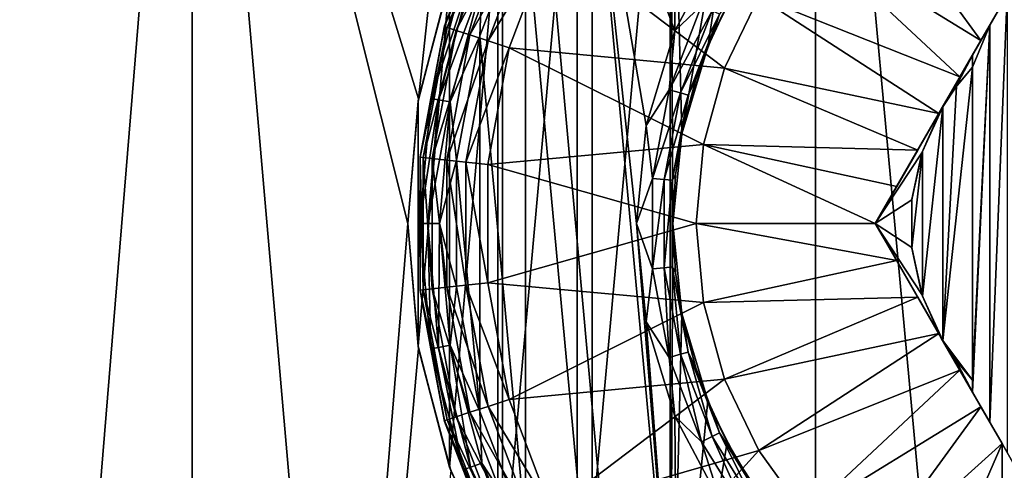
# Model space of a CAD drawing. Header units: metres. Extents: x -128 to 173, y -23 to 79.
# Tile 81 of 129: x 70.38 to 75.76, y 61.75 to 64.21. Entities that reach past the tile are written whole.
import ezdxf

# ---------------------------------------------------------------- set-up
doc = ezdxf.new("R2010")
doc.units = ezdxf.units.M
doc.layers.add('solid_ORA_153_SW0001', color=7, linetype='CONTINUOUS')

msp = doc.modelspace()

# ---------------------------------------------------------------- linework, layer by layer
at = {"layer": 'solid_ORA_153_SW0001'}
for points in [[(71.320786, 67.800003, -11.923745), (71.32077, 48.599998, -11.923741), (69.745392, 48.599998, -11.107442)], [(71.320786, 67.800003, -11.923745), (69.745392, 48.599998, -11.107442), (69.745399, 67.800003, -11.107444)], [(69.745399, 67.800003, 11.107444), (69.745392, 48.599998, 11.107442), (71.32077, 48.599998, 11.923741)], [(69.745399, 67.800003, 11.107444), (71.32077, 48.599998, 11.923741), (71.320786, 67.800003, 11.923745)], [(71.320786, 67.800003, -11.923745), (72.5, 63.099998, -12.369317), (71.32077, 48.599998, -11.923741)], [(71.320786, 67.800003, 11.923745), (71.32077, 48.599998, 11.923741), (72.992638, 48.599998, 12.517922)], [(71.320786, 67.800003, 11.923745), (72.992638, 48.599998, 12.517922), (72.992653, 67.800003, 12.517927)], [(71.320786, 67.800003, -11.923745), (72.558502, 63.781628, -12.388083), (72.5, 63.099998, -12.369317)], [(72.992653, 67.800003, -12.517927), (72.558502, 63.781628, -12.388083), (71.320786, 67.800003, -11.923745)], [(72.992653, 67.800003, -12.517927), (72.734344, 64.44902, -12.442662), (72.558502, 63.781628, -12.388083)], [(72.992653, 67.800003, 12.517927), (72.992638, 48.599998, 12.517922), (74.729828, 48.599998, 12.878917)], [(72.992653, 67.800003, 12.517927), (74.729828, 48.599998, 12.878917), (74.729851, 67.800003, 12.87892)], [(74.729851, 67.800003, 12.87892), (74.729828, 48.599998, 12.878917), (76.5, 48.599998, 13)], [(74.729851, 67.800003, 12.87892), (76.5, 48.599998, 13), (76.5, 67.800003, 13)], [(73.997612, 63.590481, -9.209824), (73.935432, 66.169685, -9.192701), (74.523216, 66.5774, -9.336761)], [(73.997612, 63.590481, -9.209824), (74.523216, 66.5774, -9.336761), (74.140259, 64.066498, -9.247399)], [(74.140259, 64.066498, -9.247399), (74.523216, 66.5774, -9.336761), (74.246681, 64.293747, -9.273906)], [(73.935432, 66.169685, -9.192701), (73.935432, 60.030312, -9.192701), (73.42514, 60.54163, -9.034823)], [(73.935432, 66.169685, -9.192701), (73.42514, 60.54163, -9.034823), (73.42514, 65.658371, -9.034823)], [(73.949997, 63.099998, -9.196754), (73.935432, 60.030312, -9.192701), (73.935432, 66.169685, -9.192701)], [(73.949997, 63.099998, -9.196754), (73.935432, 66.169685, -9.192701), (73.997612, 63.590481, -9.209824)], [(73.959404, 64.152557, -10.7), (73.974274, 65.871857, -10.7), (73.507835, 65.360405, -10.7)], [(73.959404, 64.152557, -10.7), (74.213623, 64.628059, -10.7), (73.974274, 65.871857, -10.7)], [(73.42514, 65.658371, -9.034823), (73.42514, 60.54163, -9.034823), (73.017838, 61.131618, -8.885792)], [(73.42514, 65.658371, -9.034823), (73.017838, 61.131618, -8.885792), (73.017838, 65.068382, -8.885792)], [(73.507835, 65.360405, -10.7), (73.143349, 64.771942, -10.7), (73.507828, 60.839603, -10.7)], [(73.507835, 65.360405, -10.7), (73.507828, 60.839603, -10.7), (73.974266, 60.328152, -10.7)], [(73.75, 63.099998, -10.7), (73.507835, 65.360405, -10.7), (73.974266, 60.328152, -10.7)], [(73.802856, 63.636593, -10.7), (73.959404, 64.152557, -10.7), (73.507835, 65.360405, -10.7)], [(73.75, 63.099998, -10.7), (73.802856, 63.636593, -10.7), (73.507835, 65.360405, -10.7)], [(73.017838, 65.068382, -8.885792), (73.017838, 61.131618, -8.885792), (72.727707, 61.769665, -8.76656)], [(73.017838, 65.068382, -8.885792), (72.727707, 61.769665, -8.76656), (72.727707, 64.430336, -8.76656)], [(75.634087, 64.100197, -12.937353), (74.672829, 64.690567, -12.788819), (74.985352, 64.990585, -12.788819)], [(75.75, 64.300964, -12.928216), (75.634087, 64.100197, -12.937353), (74.985352, 64.990585, -12.788819)], [(72.960457, 64.853317, -12.051724), (72.699448, 64.176231, -12.051724), (72.70079, 64.180969, -10.9)], [(72.975304, 64.844719, -12.181459), (72.699448, 64.176231, -12.051724), (72.960457, 64.853317, -12.051724)], [(72.715736, 64.170921, -12.181459), (72.699448, 64.176231, -12.051724), (72.975304, 64.844719, -12.181459)], [(72.960457, 64.853317, -12.051724), (72.70079, 64.180969, -10.9), (72.964104, 64.860664, -10.9)], [(72.802467, 64.445793, -10.823608), (72.964104, 64.860664, -10.9), (72.70079, 64.180969, -10.9)], [(72.715736, 64.170921, -12.181459), (72.975304, 64.844719, -12.181459), (73.018906, 64.819496, -12.302423)], [(72.715736, 64.170921, -12.181459), (73.018906, 64.819496, -12.302423), (72.763573, 64.15535, -12.302423)], [(72.763573, 64.15535, -12.302423), (73.018906, 64.819496, -12.302423), (73.08828, 64.779373, -12.406178)], [(72.763573, 64.15535, -12.302423), (73.08828, 64.779373, -12.406178), (72.839668, 64.130585, -12.406178)], [(72.839668, 64.130585, -12.406178), (73.08828, 64.779373, -12.406178), (73.17865, 64.727104, -12.485606)], [(73.143349, 64.771942, -10.7), (72.893234, 64.126511, -10.7), (73.143341, 61.428066, -10.7)], [(72.904228, 64.408752, -10.715224), (72.893234, 64.126511, -10.7), (73.143349, 64.771942, -10.7)], [(73.143349, 64.771942, -10.7), (73.143341, 61.428066, -10.7), (73.507828, 60.839603, -10.7)], [(72.839668, 64.130585, -12.406178), (73.17865, 64.727104, -12.485606), (72.938797, 64.09832, -12.485606)], [(72.938797, 64.09832, -12.485606), (73.17865, 64.727104, -12.485606), (73.283401, 64.666512, -12.535121)], [(75.519211, 63.901226, -12.9426), (74.418739, 64.339684, -12.788819), (74.672829, 64.690567, -12.788819)], [(75.634087, 64.100197, -12.937353), (75.519211, 63.901226, -12.9426), (74.672829, 64.690567, -12.788819)], [(72.938797, 64.09832, -12.485606), (73.283401, 64.666512, -12.535121), (73.05368, 64.060928, -12.535121)], [(74.231209, 63.94915, -12.788819), (73.05368, 64.060928, -12.535121), (73.283401, 64.666512, -12.535121)], [(74.418739, 64.339684, -12.788819), (74.231209, 63.94915, -12.788819), (73.283401, 64.666512, -12.535121)], [(74.106812, 64.291664, -10.684776), (74.213623, 64.628059, -10.7), (73.959404, 64.152557, -10.7)], [(72.727707, 64.430336, -8.76656), (72.727707, 61.769665, -8.76656), (72.556343, 62.430992, -8.69082)], [(72.727707, 64.430336, -8.76656), (72.556343, 62.430992, -8.69082), (72.556343, 63.769009, -8.69082)], [(72.727707, 64.430336, -8.76656), (72.556343, 63.769009, -8.69082), (72.558502, 63.781628, -12.388083)], [(72.727707, 64.430336, -8.76656), (72.558502, 63.781628, -12.388083), (72.734344, 64.44902, -12.442662)], [(72.802467, 64.445793, -10.823608), (72.70079, 64.180969, -10.9), (72.624947, 63.783276, -10.823608)], [(72.802467, 64.445793, -10.823608), (72.624947, 63.783276, -10.823608), (72.843208, 64.430962, -10.758635)], [(72.624947, 63.783276, -10.823608), (72.667641, 63.775749, -10.758635), (72.843208, 64.430962, -10.758635)], [(72.843208, 64.430962, -10.758635), (72.667641, 63.775749, -10.758635), (72.904228, 64.408752, -10.715224)], [(72.667641, 63.775749, -10.758635), (72.731598, 63.764473, -10.715224), (72.904228, 64.408752, -10.715224)], [(72.904228, 64.408752, -10.715224), (72.731598, 63.764473, -10.715224), (72.893234, 64.126511, -10.7)], [(74.246681, 64.293747, -9.273906), (74.291634, 64.375, -10.5), (74.170456, 64.137177, -10.5)], [(74.203758, 64.243393, -10.576391), (74.170456, 64.137177, -10.5), (74.291634, 64.375, -10.5)], [(75.403656, 63.70108, -12.944057), (74.231209, 63.94915, -12.788819), (74.418739, 64.339684, -12.788819)], [(75.519211, 63.901226, -12.9426), (75.403656, 63.70108, -12.944057), (74.418739, 64.339684, -12.788819)], [(75.75, 64.300964, -11.5), (75.778313, 64.349998, -9.516404), (75.056625, 63.099998, -12.925397)], [(75.682777, 64.184532, -9.508677), (75.056625, 63.099998, -12.925397), (75.778313, 64.349998, -9.516404)], [(75.75, 64.300964, -12.928216), (75.056625, 63.099998, -12.925397), (75.173416, 63.302292, -12.93554)], [(75.75, 64.300964, -11.5), (75.056625, 63.099998, -12.925397), (75.75, 64.300964, -12.928216)], [(75.75, 64.300964, -12.928216), (75.173416, 63.302292, -12.93554), (75.634087, 64.100197, -12.937353)], [(75.682777, 62.015465, -9.508677), (75.682777, 64.184532, -9.508677), (75.778313, 64.349998, -9.516404)], [(75.682777, 62.015465, -9.508677), (75.778313, 64.349998, -9.516404), (75.778313, 61.849998, -9.516404)], [(74.106812, 64.291664, -10.684776), (73.959404, 64.152557, -10.7), (73.928596, 63.831627, -10.684776)], [(74.106812, 64.291664, -10.684776), (73.928596, 63.831627, -10.684776), (74.164948, 64.262718, -10.641366)], [(73.928596, 63.831627, -10.684776), (73.991058, 63.813858, -10.641366), (74.164948, 64.262718, -10.641366)], [(74.164948, 64.262718, -10.641366), (73.991058, 63.813858, -10.641366), (74.203758, 64.243393, -10.576391)], [(74.140259, 64.066498, -9.247399), (74.246681, 64.293747, -9.273906), (74.170456, 64.137177, -10.5)], [(73.991058, 63.813858, -10.641366), (74.032761, 63.801991, -10.576391), (74.203758, 64.243393, -10.576391)], [(74.203758, 64.243393, -10.576391), (74.032761, 63.801991, -10.576391), (74.170456, 64.137177, -10.5)], [(72.699448, 64.176231, -12.051724), (72.566696, 63.462826, -12.051724), (72.566849, 63.464458, -10.9)], [(72.715736, 64.170921, -12.181459), (72.566696, 63.462826, -12.051724), (72.699448, 64.176231, -12.051724)], [(72.583733, 63.461029, -12.181459), (72.566696, 63.462826, -12.051724), (72.715736, 64.170921, -12.181459)], [(72.699448, 64.176231, -12.051724), (72.566849, 63.464458, -10.9), (72.70079, 64.180969, -10.9)], [(72.624947, 63.783276, -10.823608), (72.70079, 64.180969, -10.9), (72.566849, 63.464458, -10.9)], [(72.583733, 63.461029, -12.181459), (72.715736, 64.170921, -12.181459), (72.763573, 64.15535, -12.302423)], [(72.583733, 63.461029, -12.181459), (72.763573, 64.15535, -12.302423), (72.633728, 63.455769, -12.302423)], [(72.633728, 63.455769, -12.302423), (72.763573, 64.15535, -12.302423), (72.839668, 64.130585, -12.406178)], [(73.928596, 63.831627, -10.684776), (73.959404, 64.152557, -10.7), (73.802856, 63.636593, -10.7)], [(75.682777, 64.184532, -9.508677), (75.587433, 64.019386, -9.5), (75.056625, 63.099998, -12.925397)], [(75.682777, 64.184532, -9.508677), (75.587433, 62.245762, -9.5), (75.587433, 63.954239, -9.5)], [(75.682777, 64.184532, -9.508677), (75.587433, 63.954239, -9.5), (75.587433, 64.019386, -9.5)], [(75.587433, 62.180611, -9.5), (75.587433, 62.245762, -9.5), (75.682777, 64.184532, -9.508677)], [(75.587433, 62.180611, -9.5), (75.682777, 64.184532, -9.508677), (75.682777, 62.015465, -9.508677)], [(72.633728, 63.455769, -12.302423), (72.839668, 64.130585, -12.406178), (72.713249, 63.447395, -12.406178)], [(72.713249, 63.447395, -12.406178), (72.839668, 64.130585, -12.406178), (72.938797, 64.09832, -12.485606)], [(72.713249, 63.447395, -12.406178), (72.938797, 64.09832, -12.485606), (72.816849, 63.436489, -12.485606)], [(72.731598, 63.764473, -10.715224), (72.766006, 63.446106, -10.7), (72.893234, 64.126511, -10.7)], [(72.893234, 64.126511, -10.7), (72.766006, 63.446106, -10.7), (72.893234, 62.073498, -10.7)], [(72.816849, 63.436489, -12.485606), (72.938797, 64.09832, -12.485606), (73.05368, 64.060928, -12.535121)], [(72.893234, 64.126511, -10.7), (72.893234, 62.073498, -10.7), (73.143341, 61.428066, -10.7)], [(74.032761, 63.801991, -10.576391), (74.074806, 63.887993, -10.5), (74.170456, 64.137177, -10.5)], [(74.140259, 64.066498, -9.247399), (74.170456, 64.137177, -10.5), (74.074806, 63.887993, -10.5)], [(75.634087, 64.100197, -12.937353), (75.173416, 63.302292, -12.93554), (75.288254, 63.50119, -12.941689)], [(75.634087, 64.100197, -12.937353), (75.288254, 63.50119, -12.941689), (75.519211, 63.901226, -12.9426)], [(72.816849, 63.436489, -12.485606), (73.05368, 64.060928, -12.535121), (72.936913, 63.423847, -12.535121)], [(74.116241, 63.53146, -12.788819), (72.936913, 63.423847, -12.535121), (73.05368, 64.060928, -12.535121)], [(74.231209, 63.94915, -12.788819), (74.116241, 63.53146, -12.788819), (73.05368, 64.060928, -12.535121)], [(73.997612, 63.590481, -9.209824), (74.140259, 64.066498, -9.247399), (74.005722, 63.630173, -10.5)], [(74.140259, 64.066498, -9.247399), (74.074806, 63.887993, -10.5), (74.005722, 63.630173, -10.5)], [(75.587433, 64.019386, -9.5), (75.417465, 63.724998, -9.5), (75.056625, 63.099998, -12.925397)], [(75.587433, 64.019386, -9.5), (75.495903, 63.844505, -9.5), (75.417465, 63.724998, -9.5)], [(75.587433, 64.019386, -9.5), (75.587433, 63.954239, -9.5), (75.495903, 63.844505, -9.5)], [(75.288254, 63.50119, -12.941689), (74.116241, 63.53146, -12.788819), (74.231209, 63.94915, -12.788819)], [(75.403656, 63.70108, -12.944057), (75.288254, 63.50119, -12.941689), (74.231209, 63.94915, -12.788819)], [(75.425865, 62.460674, -9.483091), (75.587433, 63.954239, -9.5), (75.587433, 62.245762, -9.5)], [(75.500481, 63.850639, -9.491245), (75.587433, 63.954239, -9.5), (75.425865, 62.460674, -9.483091)], [(75.500481, 63.850639, -9.491245), (75.495903, 63.844505, -9.5), (75.587433, 63.954239, -9.5)], [(74.032761, 63.801991, -10.576391), (74.005722, 63.630173, -10.5), (74.074806, 63.887993, -10.5)], [(75.519211, 63.901226, -12.9426), (75.288254, 63.50119, -12.941689), (75.403656, 63.70108, -12.944057)], [(73.928596, 63.831627, -10.684776), (73.802856, 63.636593, -10.7), (73.837944, 63.346676, -10.684776)], [(73.928596, 63.831627, -10.684776), (73.837944, 63.346676, -10.684776), (73.991058, 63.813858, -10.641366)], [(75.425491, 63.738701, -9.483048), (75.417465, 63.724998, -9.5), (75.495903, 63.844505, -9.5)], [(75.500481, 63.850639, -9.491245), (75.425491, 63.738701, -9.483048), (75.495903, 63.844505, -9.5)], [(75.500481, 63.850639, -9.491245), (75.425865, 62.460674, -9.483091), (75.425491, 63.738701, -9.483048)], [(72.558502, 63.781628, -12.388083), (72.5, 63.099998, -8.665031), (72.5, 63.099998, -12.369317)], [(72.556343, 63.769009, -8.69082), (72.5, 63.099998, -8.665031), (72.558502, 63.781628, -12.388083)], [(72.556343, 63.769009, -8.69082), (72.556343, 62.430992, -8.69082), (72.5, 63.099998, -8.665031)], [(72.624947, 63.783276, -10.823608), (72.566849, 63.464458, -10.9), (72.565163, 63.099998, -10.823608)], [(72.624947, 63.783276, -10.823608), (72.565163, 63.099998, -10.823608), (72.667641, 63.775749, -10.758635)], [(72.565163, 63.099998, -10.823608), (72.608521, 63.099998, -10.758635), (72.667641, 63.775749, -10.758635)], [(72.667641, 63.775749, -10.758635), (72.608521, 63.099998, -10.758635), (72.731598, 63.764473, -10.715224)], [(72.608521, 63.099998, -10.758635), (72.673462, 63.099998, -10.715224), (72.731598, 63.764473, -10.715224)], [(72.731598, 63.764473, -10.715224), (72.673462, 63.099998, -10.715224), (72.766006, 63.446106, -10.7)], [(73.837944, 63.346676, -10.684776), (73.902603, 63.340683, -10.641366), (73.991058, 63.813858, -10.641366)], [(73.991058, 63.813858, -10.641366), (73.902603, 63.340683, -10.641366), (74.032761, 63.801991, -10.576391)], [(73.902603, 63.340683, -10.641366), (73.945778, 63.336685, -10.576391), (74.032761, 63.801991, -10.576391)], [(74.032761, 63.801991, -10.576391), (73.945778, 63.336685, -10.576391), (74.005722, 63.630173, -10.5)], [(75.056625, 63.099998, -9.5), (75.056625, 63.099998, -12.925397), (75.417465, 63.724998, -9.5)], [(75.056625, 63.099998, -9.5), (75.417465, 63.724998, -9.5), (75.31118, 63.486282, -9.5)], [(75.313957, 63.494728, -9.469746), (75.31118, 63.486282, -9.5), (75.417465, 63.724998, -9.5)], [(75.425491, 63.738701, -9.483048), (75.313957, 63.494728, -9.469746), (75.417465, 63.724998, -9.5)], [(75.425491, 63.738701, -9.483048), (75.314186, 62.70459, -9.469774), (75.313957, 63.494728, -9.469746)], [(75.425491, 63.738701, -9.483048), (75.425865, 62.460674, -9.483091), (75.314186, 62.70459, -9.469774)], [(73.837944, 63.346676, -10.684776), (73.802856, 63.636593, -10.7), (73.75, 63.099998, -10.7)], [(73.945778, 63.336685, -10.576391), (73.963966, 63.366547, -10.5), (74.005722, 63.630173, -10.5)], [(73.997612, 63.590481, -9.209824), (74.005722, 63.630173, -10.5), (73.963966, 63.366547, -10.5)], [(73.997612, 63.590481, -9.209824), (73.963966, 63.366547, -10.5), (73.949997, 63.099998, -10.5)], [(73.949997, 63.099998, -9.196754), (73.997612, 63.590481, -9.209824), (73.949997, 63.099998, -10.5)], [(74.116241, 63.53146, -12.788819), (74.077507, 63.099972, -12.788819), (72.936913, 63.423847, -12.535121)], [(75.056625, 63.099998, -12.925397), (74.077507, 63.099972, -12.788819), (74.116241, 63.53146, -12.788819)], [(75.173416, 63.302292, -12.93554), (75.056625, 63.099998, -12.925397), (74.116241, 63.53146, -12.788819)], [(75.288254, 63.50119, -12.941689), (75.173416, 63.302292, -12.93554), (74.116241, 63.53146, -12.788819)], [(75.313957, 63.494728, -9.469746), (75.257126, 63.233273, -9.462455), (75.31118, 63.486282, -9.5)], [(75.313957, 63.494728, -9.469746), (75.257202, 62.966022, -9.462464), (75.257126, 63.233273, -9.462455)], [(75.313957, 63.494728, -9.469746), (75.314186, 62.70459, -9.469774), (75.257202, 62.966022, -9.462464)], [(72.565163, 63.099998, -10.823608), (72.566849, 63.464458, -10.9), (72.566849, 62.735538, -10.9)], [(72.566696, 62.737175, -12.051724), (72.566849, 62.735538, -10.9), (72.566849, 63.464458, -10.9)], [(72.566696, 63.462826, -12.051724), (72.566696, 62.737175, -12.051724), (72.566849, 63.464458, -10.9)], [(72.583733, 62.738968, -12.181459), (72.566696, 62.737175, -12.051724), (72.566696, 63.462826, -12.051724)], [(72.583733, 62.738968, -12.181459), (72.566696, 63.462826, -12.051724), (72.583733, 63.461029, -12.181459)], [(72.583733, 63.461029, -12.181459), (72.633728, 63.455769, -12.302423), (72.633728, 62.744232, -12.302423)], [(72.583733, 62.738968, -12.181459), (72.583733, 63.461029, -12.181459), (72.633728, 62.744232, -12.302423)], [(72.633728, 63.455769, -12.302423), (72.713249, 63.447395, -12.406178), (72.713249, 62.752605, -12.406178)], [(72.633728, 62.744232, -12.302423), (72.633728, 63.455769, -12.302423), (72.713249, 62.752605, -12.406178)], [(72.673462, 63.099998, -10.715224), (72.766006, 62.753906, -10.7), (72.766006, 63.446106, -10.7)], [(72.713249, 63.447395, -12.406178), (72.816849, 63.436489, -12.485606), (72.816849, 62.763512, -12.485606)], [(72.713249, 62.752605, -12.406178), (72.713249, 63.447395, -12.406178), (72.816849, 62.763512, -12.485606)], [(72.766006, 63.446106, -10.7), (72.766006, 62.753906, -10.7), (72.893234, 62.073498, -10.7)], [(75.056625, 63.099998, -9.5), (75.31118, 63.486282, -9.5), (75.256851, 63.230659, -9.5)], [(75.257126, 63.233273, -9.462455), (75.256851, 63.230659, -9.5), (75.31118, 63.486282, -9.5)], [(72.816849, 63.436489, -12.485606), (72.936913, 63.423847, -12.535121), (72.936913, 62.776154, -12.535121)], [(72.816849, 62.763512, -12.485606), (72.816849, 63.436489, -12.485606), (72.936913, 62.776154, -12.535121)], [(74.077507, 63.099972, -12.788819), (72.936913, 62.776154, -12.535121), (72.936913, 63.423847, -12.535121)], [(73.837944, 63.346676, -10.684776), (73.75, 63.099998, -10.7), (73.837944, 62.853325, -10.684776)], [(73.837944, 63.346676, -10.684776), (73.837944, 62.853325, -10.684776), (73.902603, 63.340683, -10.641366)], [(73.837944, 62.853325, -10.684776), (73.902603, 62.859314, -10.641366), (73.902603, 63.340683, -10.641366)], [(73.902603, 63.340683, -10.641366), (73.902603, 62.859314, -10.641366), (73.945778, 63.336685, -10.576391)], [(73.902603, 62.859314, -10.641366), (73.945778, 62.863316, -10.576391), (73.945778, 63.336685, -10.576391)], [(73.945778, 63.336685, -10.576391), (73.949997, 63.099998, -10.5), (73.963966, 63.366547, -10.5)], [(73.945778, 63.336685, -10.576391), (73.945778, 62.863316, -10.576391), (73.949997, 63.099998, -10.5)], [(75.056625, 63.099998, -9.5), (75.256851, 63.230659, -9.5), (75.256851, 62.969337, -9.5)], [(75.257126, 63.233273, -9.462455), (75.257202, 62.966022, -9.462464), (75.256851, 63.230659, -9.5)], [(75.257202, 62.966022, -9.462464), (75.256851, 62.969337, -9.5), (75.256851, 63.230659, -9.5)], [(72.558502, 62.418373, -12.388083), (71.32077, 48.599998, -11.923741), (72.5, 63.099998, -12.369317)], [(72.556343, 62.430992, -8.69082), (72.5, 63.099998, -12.369317), (72.5, 63.099998, -8.665031)], [(72.556343, 62.430992, -8.69082), (72.558502, 62.418373, -12.388083), (72.5, 63.099998, -12.369317)], [(72.565163, 63.099998, -10.823608), (72.566849, 62.735538, -10.9), (72.624947, 62.416721, -10.823608)], [(72.565163, 63.099998, -10.823608), (72.624947, 62.416721, -10.823608), (72.608521, 63.099998, -10.758635)], [(72.608521, 63.099998, -10.758635), (72.667641, 62.424252, -10.758635), (72.673462, 63.099998, -10.715224)], [(72.624947, 62.416721, -10.823608), (72.667641, 62.424252, -10.758635), (72.608521, 63.099998, -10.758635)], [(72.667641, 62.424252, -10.758635), (72.731598, 62.435528, -10.715224), (72.673462, 63.099998, -10.715224)], [(72.673462, 63.099998, -10.715224), (72.731598, 62.435528, -10.715224), (72.766006, 62.753906, -10.7)], [(74.077507, 63.099972, -12.788819), (74.116249, 62.668484, -12.788819), (72.936913, 62.776154, -12.535121)], [(73.802864, 62.5634, -10.7), (73.75, 63.099998, -10.7), (73.974266, 60.328152, -10.7)], [(73.837944, 62.853325, -10.684776), (73.75, 63.099998, -10.7), (73.802864, 62.5634, -10.7)], [(73.997612, 62.609543, -9.209823), (73.935432, 60.030312, -9.192701), (73.949997, 63.099998, -9.196754)], [(73.945778, 62.863316, -10.576391), (73.963966, 62.833454, -10.5), (73.949997, 63.099998, -10.5)], [(73.949997, 63.099998, -9.196754), (73.949997, 63.099998, -10.5), (73.963966, 62.833454, -10.5)], [(73.997612, 62.609543, -9.209823), (73.949997, 63.099998, -9.196754), (73.963966, 62.833454, -10.5)], [(75.056625, 63.099998, -12.925397), (75.173416, 62.897709, -12.93554), (74.077507, 63.099972, -12.788819)], [(75.173416, 62.897709, -12.93554), (74.116249, 62.668484, -12.788819), (74.077507, 63.099972, -12.788819)], [(75.056625, 63.099998, -12.925397), (75.75, 61.899036, -12.928216), (75.173416, 62.897709, -12.93554)], [(75.75, 61.899036, -11.5), (75.75, 61.899036, -12.928216), (75.056625, 63.099998, -12.925397)], [(75.75, 61.899036, -11.5), (75.056625, 63.099998, -12.925397), (75.056625, 63.099998, -9.5)], [(75.056625, 63.099998, -9.5), (75.256851, 62.969337, -9.5), (75.31118, 62.713718, -9.5)], [(75.056625, 63.099998, -9.5), (75.31118, 62.713718, -9.5), (75.417465, 62.474998, -9.5)], [(75.682777, 62.015465, -9.508677), (75.056625, 63.099998, -9.5), (75.417465, 62.474998, -9.5)], [(75.778313, 61.849998, -11.5), (75.056625, 63.099998, -9.5), (75.778313, 61.849998, -9.516404)], [(75.682777, 62.015465, -9.508677), (75.778313, 61.849998, -9.516404), (75.056625, 63.099998, -9.5)], [(75.75, 61.899036, -11.5), (75.056625, 63.099998, -9.5), (75.778313, 61.849998, -11.5)], [(75.257202, 62.966022, -9.462464), (75.31118, 62.713718, -9.5), (75.256851, 62.969337, -9.5)], [(75.257202, 62.966022, -9.462464), (75.314186, 62.70459, -9.469774), (75.31118, 62.713718, -9.5)], [(73.837944, 62.853325, -10.684776), (73.802864, 62.5634, -10.7), (73.928596, 62.368374, -10.684776)], [(73.837944, 62.853325, -10.684776), (73.928596, 62.368374, -10.684776), (73.902603, 62.859314, -10.641366)], [(73.902603, 62.859314, -10.641366), (73.991058, 62.386143, -10.641366), (73.945778, 62.863316, -10.576391)], [(73.928596, 62.368374, -10.684776), (73.991058, 62.386143, -10.641366), (73.902603, 62.859314, -10.641366)], [(73.945778, 62.863316, -10.576391), (74.032761, 62.39801, -10.576391), (73.963966, 62.833454, -10.5)], [(73.991058, 62.386143, -10.641366), (74.032761, 62.39801, -10.576391), (73.945778, 62.863316, -10.576391)], [(75.173416, 62.897709, -12.93554), (75.288254, 62.698811, -12.941689), (74.116249, 62.668484, -12.788819)], [(75.173416, 62.897709, -12.93554), (75.75, 61.899036, -12.928216), (75.634087, 62.099804, -12.937353)], [(75.173416, 62.897709, -12.93554), (75.634087, 62.099804, -12.937353), (75.288254, 62.698811, -12.941689)], [(73.997612, 62.609543, -9.209823), (73.963966, 62.833454, -10.5), (74.005722, 62.569828, -10.5)], [(74.032761, 62.39801, -10.576391), (74.005722, 62.569828, -10.5), (73.963966, 62.833454, -10.5)], [(72.715736, 62.029076, -12.181459), (72.566696, 62.737175, -12.051724), (72.583733, 62.738968, -12.181459)], [(72.583733, 62.738968, -12.181459), (72.633728, 62.744232, -12.302423), (72.763573, 62.044647, -12.302423)], [(72.715736, 62.029076, -12.181459), (72.583733, 62.738968, -12.181459), (72.763573, 62.044647, -12.302423)], [(72.633728, 62.744232, -12.302423), (72.713249, 62.752605, -12.406178), (72.839668, 62.069412, -12.406178)], [(72.763573, 62.044647, -12.302423), (72.633728, 62.744232, -12.302423), (72.839668, 62.069412, -12.406178)], [(72.713249, 62.752605, -12.406178), (72.816849, 62.763512, -12.485606), (72.938797, 62.101677, -12.485606)], [(72.839668, 62.069412, -12.406178), (72.713249, 62.752605, -12.406178), (72.938797, 62.101677, -12.485606)], [(72.731598, 62.435528, -10.715224), (72.893234, 62.073498, -10.7), (72.766006, 62.753906, -10.7)], [(72.816849, 62.763512, -12.485606), (72.936913, 62.776154, -12.535121), (73.05368, 62.139072, -12.535121)], [(72.938797, 62.101677, -12.485606), (72.816849, 62.763512, -12.485606), (73.05368, 62.139072, -12.535121)], [(74.116249, 62.668484, -12.788819), (73.05368, 62.139072, -12.535121), (72.936913, 62.776154, -12.535121)], [(72.566696, 62.737175, -12.051724), (72.699448, 62.023769, -12.051724), (72.566849, 62.735538, -10.9)], [(72.715736, 62.029076, -12.181459), (72.699448, 62.023769, -12.051724), (72.566696, 62.737175, -12.051724)], [(72.699448, 62.023769, -12.051724), (72.70079, 62.019032, -10.9), (72.566849, 62.735538, -10.9)], [(72.624947, 62.416721, -10.823608), (72.566849, 62.735538, -10.9), (72.70079, 62.019032, -10.9)], [(75.288254, 62.698811, -12.941689), (74.231232, 62.250793, -12.788819), (74.116249, 62.668484, -12.788819)], [(75.288254, 62.698811, -12.941689), (75.403656, 62.49892, -12.944057), (74.231232, 62.250793, -12.788819)], [(75.288254, 62.698811, -12.941689), (75.634087, 62.099804, -12.937353), (75.519211, 62.298771, -12.9426)], [(75.288254, 62.698811, -12.941689), (75.519211, 62.298771, -12.9426), (75.403656, 62.49892, -12.944057)], [(75.314186, 62.70459, -9.469774), (75.417465, 62.474998, -9.5), (75.31118, 62.713718, -9.5)], [(75.314186, 62.70459, -9.469774), (75.425865, 62.460674, -9.483091), (75.417465, 62.474998, -9.5)], [(74.116249, 62.668484, -12.788819), (74.231232, 62.250793, -12.788819), (73.05368, 62.139072, -12.535121)], [(74.140251, 62.133522, -9.247397), (73.935432, 60.030312, -9.192701), (73.997612, 62.609543, -9.209823)], [(73.997612, 62.609543, -9.209823), (74.005722, 62.569828, -10.5), (74.074806, 62.312008, -10.5)], [(74.140251, 62.133522, -9.247397), (73.997612, 62.609543, -9.209823), (74.074806, 62.312008, -10.5)], [(73.959404, 62.047436, -10.7), (73.802864, 62.5634, -10.7), (73.974266, 60.328152, -10.7)], [(73.928596, 62.368374, -10.684776), (73.802864, 62.5634, -10.7), (73.959404, 62.047436, -10.7)], [(74.032761, 62.39801, -10.576391), (74.074806, 62.312008, -10.5), (74.005722, 62.569828, -10.5)], [(75.403656, 62.49892, -12.944057), (74.41877, 61.860268, -12.788819), (74.231232, 62.250793, -12.788819)], [(75.403656, 62.49892, -12.944057), (75.519211, 62.298771, -12.9426), (74.41877, 61.860268, -12.788819)], [(75.425865, 62.460674, -9.483091), (75.495903, 62.355492, -9.5), (75.417465, 62.474998, -9.5)], [(75.587433, 62.180611, -9.5), (75.417465, 62.474998, -9.5), (75.495903, 62.355492, -9.5)], [(75.587433, 62.180611, -9.5), (75.682777, 62.015465, -9.508677), (75.417465, 62.474998, -9.5)], [(72.734344, 61.750988, -12.442662), (71.32077, 48.599998, -11.923741), (72.558502, 62.418373, -12.388083)], [(72.556343, 62.430992, -8.69082), (72.727707, 61.769665, -8.76656), (72.558502, 62.418373, -12.388083)], [(72.727707, 61.769665, -8.76656), (72.734344, 61.750988, -12.442662), (72.558502, 62.418373, -12.388083)], [(72.624947, 62.416721, -10.823608), (72.802467, 61.754208, -10.823608), (72.667641, 62.424252, -10.758635)], [(72.624947, 62.416721, -10.823608), (72.70079, 62.019032, -10.9), (72.802467, 61.754208, -10.823608)], [(72.667641, 62.424252, -10.758635), (72.843208, 61.769035, -10.758635), (72.731598, 62.435528, -10.715224)], [(72.802467, 61.754208, -10.823608), (72.843208, 61.769035, -10.758635), (72.667641, 62.424252, -10.758635)], [(72.731598, 62.435528, -10.715224), (72.904228, 61.791248, -10.715224), (72.893234, 62.073498, -10.7)], [(72.843208, 61.769035, -10.758635), (72.904228, 61.791248, -10.715224), (72.731598, 62.435528, -10.715224)], [(75.425865, 62.460674, -9.483091), (75.587433, 62.245762, -9.5), (75.495903, 62.355492, -9.5)], [(73.928596, 62.368374, -10.684776), (74.106812, 61.908337, -10.684776), (73.991058, 62.386143, -10.641366)], [(73.928596, 62.368374, -10.684776), (73.959404, 62.047436, -10.7), (74.106812, 61.908337, -10.684776)], [(73.991058, 62.386143, -10.641366), (74.164948, 61.937283, -10.641366), (74.032761, 62.39801, -10.576391)], [(74.106812, 61.908337, -10.684776), (74.164948, 61.937283, -10.641366), (73.991058, 62.386143, -10.641366)], [(74.032761, 62.39801, -10.576391), (74.203758, 61.956608, -10.576391), (74.074806, 62.312008, -10.5)], [(74.164948, 61.937283, -10.641366), (74.203758, 61.956608, -10.576391), (74.032761, 62.39801, -10.576391)], [(74.140251, 62.133522, -9.247397), (74.074806, 62.312008, -10.5), (74.170456, 62.062824, -10.5)], [(74.203758, 61.956608, -10.576391), (74.170456, 62.062824, -10.5), (74.074806, 62.312008, -10.5)], [(75.587433, 62.180611, -9.5), (75.495903, 62.355492, -9.5), (75.587433, 62.245762, -9.5)], [(75.519211, 62.298771, -12.9426), (74.672867, 61.509388, -12.788819), (74.41877, 61.860268, -12.788819)], [(75.519211, 62.298771, -12.9426), (75.634087, 62.099804, -12.937353), (74.672867, 61.509388, -12.788819)], [(74.231232, 62.250793, -12.788819), (73.283401, 61.533485, -12.535121), (73.05368, 62.139072, -12.535121)], [(74.231232, 62.250793, -12.788819), (74.41877, 61.860268, -12.788819), (73.283401, 61.533485, -12.535121)], [(72.839668, 62.069412, -12.406178), (72.938797, 62.101677, -12.485606), (73.17865, 61.472897, -12.485606)], [(72.938797, 62.101677, -12.485606), (73.05368, 62.139072, -12.535121), (73.283401, 61.533485, -12.535121)], [(73.17865, 61.472897, -12.485606), (72.938797, 62.101677, -12.485606), (73.283401, 61.533485, -12.535121)], [(74.246666, 61.906273, -9.273903), (73.935432, 60.030312, -9.192701), (74.140251, 62.133522, -9.247397)], [(74.246666, 61.906273, -9.273903), (74.140251, 62.133522, -9.247397), (74.170456, 62.062824, -10.5)], [(75.634087, 62.099804, -12.937353), (74.985397, 61.209377, -12.788819), (74.672867, 61.509388, -12.788819)], [(75.634087, 62.099804, -12.937353), (75.75, 61.899036, -12.928216), (74.985397, 61.209377, -12.788819)], [(72.715736, 62.029076, -12.181459), (72.763573, 62.044647, -12.302423), (73.018906, 61.380505, -12.302423)], [(72.763573, 62.044647, -12.302423), (72.839668, 62.069412, -12.406178), (73.08828, 61.420628, -12.406178)], [(73.018906, 61.380505, -12.302423), (72.763573, 62.044647, -12.302423), (73.08828, 61.420628, -12.406178)], [(73.08828, 61.420628, -12.406178), (72.839668, 62.069412, -12.406178), (73.17865, 61.472897, -12.485606)], [(72.904228, 61.791248, -10.715224), (73.143341, 61.428066, -10.7), (72.893234, 62.073498, -10.7)], [(74.213623, 61.571934, -10.7), (73.959404, 62.047436, -10.7), (73.974266, 60.328152, -10.7)], [(74.106812, 61.908337, -10.684776), (73.959404, 62.047436, -10.7), (74.213623, 61.571934, -10.7)], [(74.246666, 61.906273, -9.273903), (74.170456, 62.062824, -10.5), (74.291634, 61.825001, -10.5)], [(74.203758, 61.956608, -10.576391), (74.291634, 61.825001, -10.5), (74.170456, 62.062824, -10.5)], [(72.975304, 61.355282, -12.181459), (72.699448, 62.023769, -12.051724), (72.715736, 62.029076, -12.181459)], [(72.699448, 62.023769, -12.051724), (72.960457, 61.346684, -12.051724), (72.70079, 62.019032, -10.9)], [(72.975304, 61.355282, -12.181459), (72.960457, 61.346684, -12.051724), (72.699448, 62.023769, -12.051724)], [(72.960457, 61.346684, -12.051724), (72.964104, 61.339336, -10.9), (72.70079, 62.019032, -10.9)], [(72.802467, 61.754208, -10.823608), (72.70079, 62.019032, -10.9), (72.964104, 61.339336, -10.9)], [(72.975304, 61.355282, -12.181459), (72.715736, 62.029076, -12.181459), (73.018906, 61.380505, -12.302423)], [(74.106812, 61.908337, -10.684776), (74.366531, 61.48888, -10.684776), (74.164948, 61.937283, -10.641366)], [(74.164948, 61.937283, -10.641366), (74.41835, 61.528015, -10.641366), (74.203758, 61.956608, -10.576391)], [(74.366531, 61.48888, -10.684776), (74.41835, 61.528015, -10.641366), (74.164948, 61.937283, -10.641366)], [(74.203758, 61.956608, -10.576391), (74.452957, 61.554142, -10.576391), (74.291634, 61.825001, -10.5)], [(74.41835, 61.528015, -10.641366), (74.452957, 61.554142, -10.576391), (74.203758, 61.956608, -10.576391)], [(74.375694, 61.689388, -9.304306), (73.935432, 60.030312, -9.192701), (74.246666, 61.906273, -9.273903)], [(74.106812, 61.908337, -10.684776), (74.213623, 61.571934, -10.7), (74.366531, 61.48888, -10.684776)], [(74.375694, 61.689388, -9.304306), (74.246666, 61.906273, -9.273903), (74.291634, 61.825001, -10.5)], [(75.75, 61.899036, -12.928216), (75.346375, 60.969833, -12.788819), (74.985397, 61.209377, -12.788819)], [(75.75, 61.448597, -12.882016), (75.346375, 60.969833, -12.788819), (75.75, 61.899036, -12.928216)], [(75.75, 59.221855, -11.5), (75.75, 61.448597, -12.882016), (75.75, 61.899036, -12.928216)], [(75.75, 61.899036, -11.5), (75.75, 59.221855, -11.5), (75.75, 61.899036, -12.928216)], [(75.75, 61.899036, -11.5), (77.25, 59.221855, -11.5), (75.75, 59.221855, -11.5)], [(75.75, 61.899036, -11.5), (75.778313, 61.849998, -11.5), (77.25, 59.221855, -11.5)], [(74.41877, 61.860268, -12.788819), (73.61853, 60.979237, -12.535121), (73.283401, 61.533485, -12.535121)], [(74.41877, 61.860268, -12.788819), (74.672867, 61.509388, -12.788819), (73.61853, 60.979237, -12.535121)], [(74.375694, 61.689388, -9.304306), (74.291634, 61.825001, -10.5), (74.437004, 61.601151, -10.5)], [(74.452957, 61.554142, -10.576391), (74.437004, 61.601151, -10.5), (74.291634, 61.825001, -10.5)], [(72.727707, 61.769665, -8.76656), (73.017838, 61.131618, -8.885792), (72.734344, 61.750988, -12.442662)], [(72.843208, 61.769035, -10.758635), (73.129883, 61.154263, -10.758635), (72.904228, 61.791248, -10.715224)], [(72.904228, 61.791248, -10.715224), (73.186119, 61.186733, -10.715224), (73.143341, 61.428066, -10.7)], [(73.129883, 61.154263, -10.758635), (73.186119, 61.186733, -10.715224), (72.904228, 61.791248, -10.715224)], [(72.802467, 61.754208, -10.823608), (73.092331, 61.132584, -10.823608), (72.843208, 61.769035, -10.758635)], [(72.802467, 61.754208, -10.823608), (72.964104, 61.339336, -10.9), (73.092331, 61.132584, -10.823608)], [(73.092331, 61.132584, -10.823608), (73.129883, 61.154263, -10.758635), (72.843208, 61.769035, -10.758635)]]:
    msp.add_3dface(points, dxfattribs=at)

doc.saveas('drawing.dxf')
